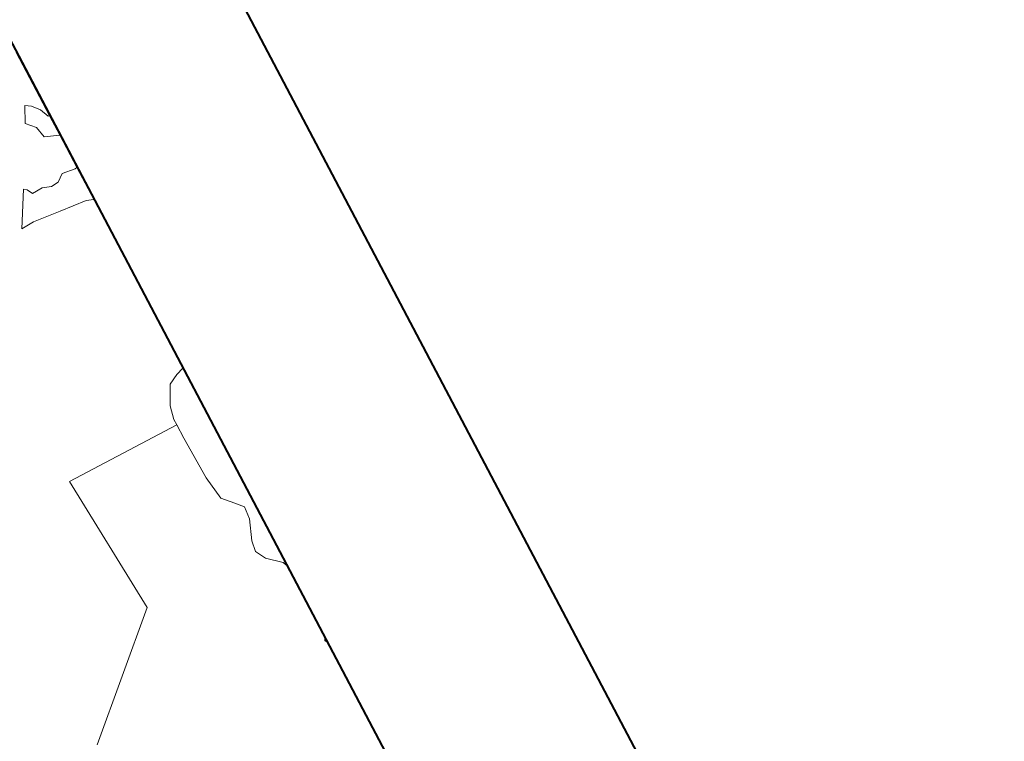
# Model space of a CAD drawing. Header units: metres. Extents: x 148691 to 149199, y 486355 to 486958.
# Tile 84 of 93: x 149177 to 149199, y 486509 to 486526. Entities that reach past the tile are written whole.
import ezdxf

# ---------------------------------------------------------------- set-up
doc = ezdxf.new("R2010")
doc.units = ezdxf.units.M
doc.header["$MEASUREMENT"] = 0
for name, color, linetype, lineweight in [('WVB-alg-onderhoek', 7, 'Continuous', 30), ('WVB-pen-brm-dik 018', 6, 'Continuous', 13), ('WVB-raster-60%', 253, 'Continuous', 30)]:
    doc.layers.add(name, color=color, linetype=linetype, lineweight=lineweight)

# ---------------------------------------------------------------- blocks, each defined once
blk = doc.blocks.new('INZET')
at = {"layer": 'WVB-pen-brm-dik 018'}
for p, q in [((-0.063096, 0), (-0.066305, 0)), ((-0.063096, -0.000062), (-0.063096, 0)), ((-0.062097, 0), (-0.063096, 0)), ((-0.063096, 0), (-0.063096, -0.000062)), ((-0.062097, 0), (-0.062368, -0.00065)), ((-0.062368, -0.00065), (-0.062097, 0)), ((-0.060455, 0), (-0.062097, 0)), ((-0.060438, -0.00009), (-0.060455, 0)), ((-0.058829, 0), (-0.060455, 0)), ((-0.060455, 0), (-0.060438, -0.00009)), ((-0.058829, 0), (-0.058955, -0.000314)), ((-0.058955, -0.000314), (-0.058829, 0)), ((-0.050244, 0), (-0.058829, 0)), ((-0.040195, 0), (-0.050244, 0)), ((-0.040195, 0), (-0.04042, -0.000086)), ((-0.04042, -0.000086), (-0.040195, 0)), ((-0.036548, 0), (-0.040195, 0)), ((-0.036431, -0.000055), (-0.036548, 0)), ((-0.036548, 0), (-0.036431, -0.000055)), ((-0.036321, 0), (-0.036548, 0)), ((-0.036321, 0), (-0.036431, -0.000055)), ((-0.036431, -0.000055), (-0.036321, 0)), ((-0.0201, 0), (-0.036321, 0)), ((-0.063851, -0.00051), (-0.063515, -0.00023)), ((-0.063515, -0.00023), (-0.063851, -0.00051)), ((-0.063515, -0.00023), (-0.063096, -0.000062)), ((-0.063096, -0.000062), (-0.063515, -0.00023)), ((-0.060522, -0.000706), (-0.060438, -0.00009)), ((-0.060438, -0.00009), (-0.060522, -0.000706)), ((-0.058955, -0.000314), (-0.059067, -0.001574)), ((-0.059067, -0.001574), (-0.058955, -0.000314)), ((-0.050129, -0.000366), (-0.050244, 0)), ((-0.050244, 0), (-0.050129, -0.000366)), ((-0.049877, -0.000841), (-0.050129, -0.000366)), ((-0.050129, -0.000366), (-0.049877, -0.000841)), ((-0.04042, -0.000086), (-0.040952, -0.000701)), ((-0.040952, -0.000701), (-0.04042, -0.000086)), ((-0.064019, -0.000762), (-0.063851, -0.00051)), ((-0.063851, -0.00051), (-0.064019, -0.000762)), ((-0.063292, -0.001126), (-0.064019, -0.000762)), ((-0.064019, -0.000762), (-0.063292, -0.001126)), ((-0.0629, -0.000762), (-0.063292, -0.001126)), ((-0.063292, -0.001126), (-0.0629, -0.000762)), ((-0.062368, -0.00065), (-0.0629, -0.000762)), ((-0.0629, -0.000762), (-0.062368, -0.00065)), ((-0.06027, -0.001042), (-0.060522, -0.000706)), ((-0.060522, -0.000706), (-0.06027, -0.001042)), ((-0.04901, -0.001289), (-0.049877, -0.000841)), ((-0.049877, -0.000841), (-0.04901, -0.001289)), ((-0.043778, -0.000757), (-0.044281, -0.001205)), ((-0.044281, -0.001205), (-0.043778, -0.000757)), ((-0.043442, -0.00045), (-0.043778, -0.000757)), ((-0.043778, -0.000757), (-0.043442, -0.00045)), ((-0.042854, -0.000506), (-0.043442, -0.00045)), ((-0.043442, -0.00045), (-0.042854, -0.000506)), ((-0.041931, -0.000869), (-0.042854, -0.000506)), ((-0.042854, -0.000506), (-0.041931, -0.000869)), ((-0.041427, -0.000953), (-0.041931, -0.000869)), ((-0.041931, -0.000869), (-0.041427, -0.000953)), ((-0.040952, -0.000701), (-0.041427, -0.000953)), ((-0.041427, -0.000953), (-0.040952, -0.000701)), ((-0.060242, -0.001406), (-0.06027, -0.001042)), ((-0.06027, -0.001042), (-0.060242, -0.001406)), ((-0.048394, -0.001429), (-0.04901, -0.001289)), ((-0.04901, -0.001289), (-0.048394, -0.001429)), ((-0.044281, -0.001205), (-0.0454, -0.001373)), ((-0.0454, -0.001373), (-0.044281, -0.001205)), ((-0.060382, -0.001798), (-0.060242, -0.001406)), ((-0.060242, -0.001406), (-0.060382, -0.001798)), ((-0.059067, -0.001574), (-0.059207, -0.002861)), ((-0.059207, -0.002861), (-0.059067, -0.001574)), ((-0.048118, -0.001429), (-0.048394, -0.001429)), ((-0.048394, -0.001429), (-0.048118, -0.001429)), ((-0.048118, -0.006883), (-0.048118, -0.001429)), ((-0.047443, -0.001429), (-0.048118, -0.001429)), ((-0.048118, -0.001429), (-0.048118, -0.006883)), ((-0.048118, -0.001429), (-0.047443, -0.001429)), ((-0.0454, -0.001373), (-0.047443, -0.001429)), ((-0.047443, -0.001429), (-0.0454, -0.001373)), ((-0.060354, -0.002301), (-0.060382, -0.001798)), ((-0.060382, -0.001798), (-0.060354, -0.002301)), ((-0.060718, -0.002581), (-0.060606, -0.002441)), ((-0.060606, -0.002441), (-0.060718, -0.002581)), ((-0.059179, -0.003477), (-0.060718, -0.002581)), ((-0.060718, -0.002581), (-0.059179, -0.003477)), ((-0.060606, -0.002441), (-0.060354, -0.002301)), ((-0.060354, -0.002301), (-0.060606, -0.002441)), ((-0.059207, -0.002861), (-0.059179, -0.003477)), ((-0.059179, -0.003477), (-0.059207, -0.002861)), ((-0.041481, -0.006441), (-0.048118, -0.006883)), ((-0.048118, -0.006883), (-0.041481, -0.006441)), ((-0.037056, -0.011308), (-0.041481, -0.006441)), ((-0.041481, -0.006441), (-0.037056, -0.011308))]:
    blk.add_line(p, q, dxfattribs=at)

msp = doc.modelspace()

# ---------------------------------------------------------------- linework, layer by layer
at = {"layer": 'WVB-alg-onderhoek', "lineweight": 40, "ltscale": 500}
msp.add_line((149198.915, 486493.561), (148954.149, 486958.012), dxfattribs=at)
msp.add_3dface([(148700.488, 486813.029), (148938.261, 486361.848), (149192.16, 486495.653), (148954.388, 486946.834)], dxfattribs=at)

# ---------------------------------------------------------------- block references
at = {"layer": 'WVB-raster-60%', "xscale": 500, "yscale": 500, "zscale": 500, "rotation": 297.8247840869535}
msp.add_blockref('INZET', (149192.16, 486495.653), dxfattribs=at)

doc.saveas('drawing.dxf')
